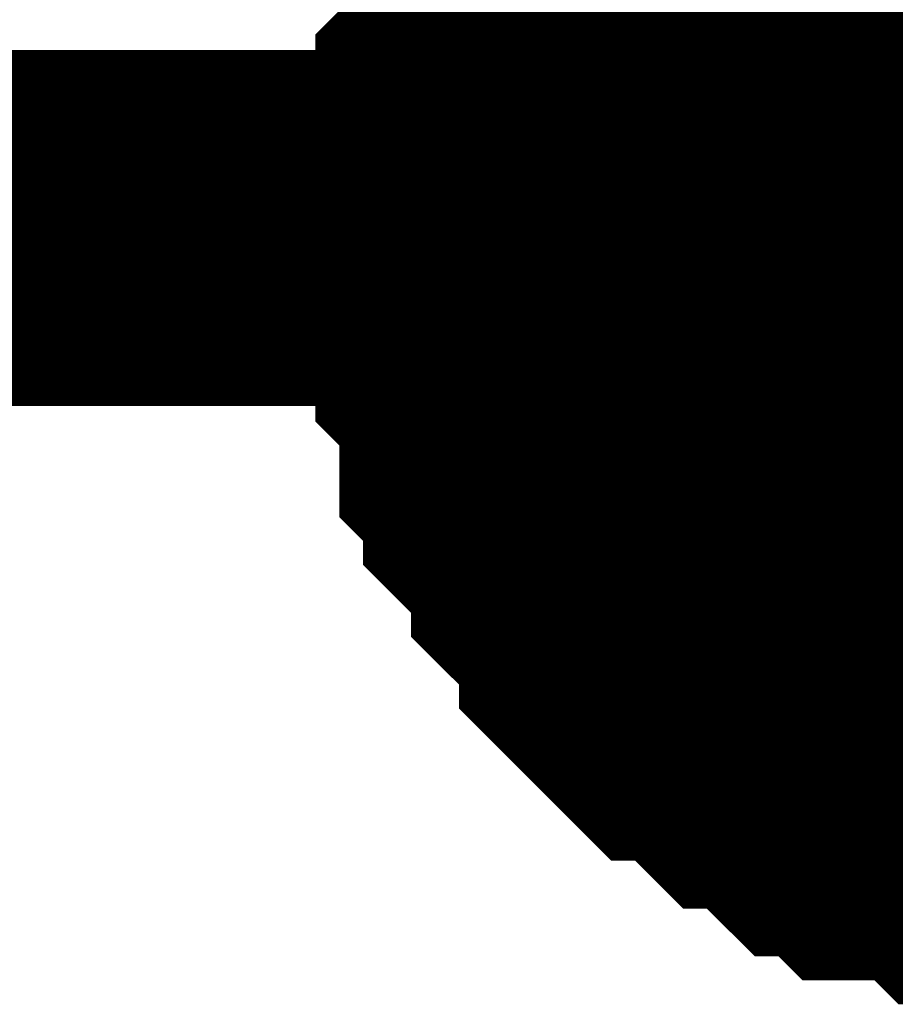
# Model space of a CAD drawing. Header units: inches. Extents: x 0 to 17, y 0 to 11.
# Tile 198 of 256: x 15.3144 to 15.3434, y 6.9738 to 7.0064. Entities that reach past the tile are written whole.
import ezdxf

# ---------------------------------------------------------------- set-up
doc = ezdxf.new("R2010")
doc.units = ezdxf.units.IN
doc.header["$MEASUREMENT"] = 0
doc.layers.add('Sheet', color=255, linetype='Continuous')

msp = doc.modelspace()

# ---------------------------------------------------------------- linework, layer by layer
at = {"layer": 'Sheet'}
msp.add_lwpolyline([(15.34, 7, 0.02, 0.02, 1), (15.36, 7, 0.02, 0.02, 1)], format="xyseb", close=True, dxfattribs=at)
for points in [[(15.330131, 6.999495, 0.0118, 0.0118, 0), (15.330131, 7.000288, 0.0118, 0.0118, 0), (15.330131, 7.001874, 0.0118, 0.0118, 0), (15.330131, 7.002667, 0.0118, 0.0118, 0), (15.330131, 7.00346, 0.0118, 0.0118, 0), (15.330924, 7.004253, 0.0118, 0.0118, 0), (15.330924, 7.005839, 0.0118, 0.0118, 0), (15.330924, 7.006632, 0.0118, 0.0118, 0), (15.331716, 7.007425, 0.0118, 0.0118, 0), (15.331716, 7.008218, 0.0118, 0.0118, 0), (15.332509, 7.009011, 0.0118, 0.0118, 0), (15.333302, 7.009804, 0.0118, 0.0118, 0), (15.333302, 7.010597, 0.0118, 0.0118, 0), (15.334095, 7.01139, 0.0118, 0.0118, 0), (15.334888, 7.012183, 0.0118, 0.0118, 0), (15.334888, 7.012976, 0.0118, 0.0118, 0)], [(15.330131, 6.999495, 0.0118, 0.0118, 0), (15.330131, 7.000288, 0.0118, 0.0118, 0), (15.330131, 7.001874, 0.0118, 0.0118, 0), (15.330131, 7.002667, 0.0118, 0.0118, 0), (15.330131, 7.00346, 0.0118, 0.0118, 0), (15.330924, 7.004253, 0.0118, 0.0118, 0), (15.330924, 7.005839, 0.0118, 0.0118, 0), (15.330924, 7.006632, 0.0118, 0.0118, 0), (15.331716, 7.007425, 0.0118, 0.0118, 0), (15.331716, 7.008218, 0.0118, 0.0118, 0), (15.332509, 7.009011, 0.0118, 0.0118, 0), (15.333302, 7.009804, 0.0118, 0.0118, 0), (15.333302, 7.010597, 0.0118, 0.0118, 0), (15.334095, 7.01139, 0.0118, 0.0118, 0), (15.334888, 7.012183, 0.0118, 0.0118, 0), (15.334888, 7.012976, 0.0118, 0.0118, 0)], [(15.330131, 6.999495, 0.0118, 0.0118, 0), (15.330131, 7.000288, 0.0118, 0.0118, 0), (15.330131, 7.001874, 0.0118, 0.0118, 0), (15.330131, 7.002667, 0.0118, 0.0118, 0), (15.330131, 7.00346, 0.0118, 0.0118, 0), (15.330924, 7.004253, 0.0118, 0.0118, 0), (15.330924, 7.005839, 0.0118, 0.0118, 0), (15.330924, 7.006632, 0.0118, 0.0118, 0), (15.331716, 7.007425, 0.0118, 0.0118, 0), (15.331716, 7.008218, 0.0118, 0.0118, 0), (15.332509, 7.009011, 0.0118, 0.0118, 0), (15.333302, 7.009804, 0.0118, 0.0118, 0), (15.333302, 7.010597, 0.0118, 0.0118, 0), (15.334095, 7.01139, 0.0118, 0.0118, 0), (15.334888, 7.012183, 0.0118, 0.0118, 0), (15.334888, 7.012976, 0.0118, 0.0118, 0)], [(15.330131, 6.999495, 0.0118, 0.0118, 0), (15.330131, 7.000288, 0.0118, 0.0118, 0), (15.330131, 7.001874, 0.0118, 0.0118, 0), (15.330131, 7.002667, 0.0118, 0.0118, 0), (15.330131, 7.00346, 0.0118, 0.0118, 0), (15.330924, 7.004253, 0.0118, 0.0118, 0), (15.330924, 7.005839, 0.0118, 0.0118, 0), (15.330924, 7.006632, 0.0118, 0.0118, 0), (15.331716, 7.007425, 0.0118, 0.0118, 0), (15.331716, 7.008218, 0.0118, 0.0118, 0), (15.332509, 7.009011, 0.0118, 0.0118, 0), (15.333302, 7.009804, 0.0118, 0.0118, 0), (15.333302, 7.010597, 0.0118, 0.0118, 0), (15.334095, 7.01139, 0.0118, 0.0118, 0), (15.334888, 7.012183, 0.0118, 0.0118, 0), (15.334888, 7.012976, 0.0118, 0.0118, 0)], [(15.330131, 6.999495, 0.0039, 0.0039, 0), (15.330131, 7.000288, 0.0039, 0.0039, 0), (15.330131, 7.001874, 0.0039, 0.0039, 0), (15.330131, 7.002667, 0.0039, 0.0039, 0), (15.330131, 7.00346, 0.0039, 0.0039, 0), (15.330924, 7.004253, 0.0039, 0.0039, 0), (15.330924, 7.005839, 0.0039, 0.0039, 0), (15.330924, 7.006632, 0.0039, 0.0039, 0), (15.331716, 7.007425, 0.0039, 0.0039, 0), (15.331716, 7.008218, 0.0039, 0.0039, 0), (15.332509, 7.009011, 0.0039, 0.0039, 0)], [(15.330131, 6.999495, 0.0039, 0.0039, 0), (15.330131, 7.000288, 0.0039, 0.0039, 0), (15.330131, 7.001874, 0.0039, 0.0039, 0), (15.330131, 7.002667, 0.0039, 0.0039, 0), (15.330131, 7.00346, 0.0039, 0.0039, 0), (15.330924, 7.004253, 0.0039, 0.0039, 0), (15.330924, 7.005839, 0.0039, 0.0039, 0), (15.330924, 7.006632, 0.0039, 0.0039, 0), (15.331716, 7.007425, 0.0039, 0.0039, 0), (15.331716, 7.008218, 0.0039, 0.0039, 0), (15.332509, 7.009011, 0.0039, 0.0039, 0)], [(15.330131, 6.999495, 0.0039, 0.0039, 0), (15.330131, 7.000288, 0.0039, 0.0039, 0), (15.330131, 7.001874, 0.0039, 0.0039, 0), (15.330131, 7.002667, 0.0039, 0.0039, 0), (15.330131, 7.00346, 0.0039, 0.0039, 0), (15.330924, 7.004253, 0.0039, 0.0039, 0), (15.330924, 7.005839, 0.0039, 0.0039, 0), (15.330924, 7.006632, 0.0039, 0.0039, 0), (15.331716, 7.007425, 0.0039, 0.0039, 0), (15.331716, 7.008218, 0.0039, 0.0039, 0), (15.332509, 7.009011, 0.0039, 0.0039, 0)], [(15.330131, 6.999495, 0.0039, 0.0039, 0), (15.330131, 7.000288, 0.0039, 0.0039, 0), (15.330131, 7.001874, 0.0039, 0.0039, 0), (15.330131, 7.002667, 0.0039, 0.0039, 0), (15.330131, 7.00346, 0.0039, 0.0039, 0), (15.330924, 7.004253, 0.0039, 0.0039, 0), (15.330924, 7.005839, 0.0039, 0.0039, 0), (15.330924, 7.006632, 0.0039, 0.0039, 0), (15.331716, 7.007425, 0.0039, 0.0039, 0), (15.331716, 7.008218, 0.0039, 0.0039, 0), (15.332509, 7.009011, 0.0039, 0.0039, 0)], [(15.100187, 6.999495, 0.0118, 0.0118, 0), (15.349953, 6.999495, 0.0118, 0.0118, 0)], [(15.349953, 6.979671, 0.0118, 0.0118, 0), (15.34916, 6.979671, 0.0118, 0.0118, 0), (15.347575, 6.979671, 0.0118, 0.0118, 0), (15.346782, 6.979671, 0.0118, 0.0118, 0), (15.345989, 6.979671, 0.0118, 0.0118, 0), (15.345196, 6.980464, 0.0118, 0.0118, 0), (15.34361, 6.980464, 0.0118, 0.0118, 0), (15.342817, 6.980464, 0.0118, 0.0118, 0), (15.342024, 6.981257, 0.0118, 0.0118, 0), (15.341231, 6.981257, 0.0118, 0.0118, 0), (15.340438, 6.98205, 0.0118, 0.0118, 0), (15.339646, 6.982843, 0.0118, 0.0118, 0), (15.338853, 6.982843, 0.0118, 0.0118, 0), (15.33806, 6.983636, 0.0118, 0.0118, 0), (15.337267, 6.984429, 0.0118, 0.0118, 0), (15.336474, 6.984429, 0.0118, 0.0118, 0), (15.335681, 6.985222, 0.0118, 0.0118, 0), (15.334888, 6.986015, 0.0118, 0.0118, 0), (15.334888, 6.986808, 0.0118, 0.0118, 0), (15.334095, 6.987601, 0.0118, 0.0118, 0), (15.333302, 6.988394, 0.0118, 0.0118, 0), (15.333302, 6.989187, 0.0118, 0.0118, 0), (15.332509, 6.98998, 0.0118, 0.0118, 0), (15.331716, 6.990773, 0.0118, 0.0118, 0), (15.331716, 6.991566, 0.0118, 0.0118, 0), (15.330924, 6.992359, 0.0118, 0.0118, 0), (15.330924, 6.993152, 0.0118, 0.0118, 0), (15.330924, 6.994738, 0.0118, 0.0118, 0), (15.330131, 6.995531, 0.0118, 0.0118, 0), (15.330131, 6.996324, 0.0118, 0.0118, 0), (15.330131, 6.997116, 0.0118, 0.0118, 0), (15.330131, 6.998702, 0.0118, 0.0118, 0), (15.330131, 6.999495, 0.0118, 0.0118, 0)], [(15.330131, 6.999495, 0.0118, 0.0118, 0), (15.330131, 6.999495, 0.0118, 0.0118, 0)], [(15.349953, 6.979671, 0.0118, 0.0118, 0), (15.34916, 6.979671, 0.0118, 0.0118, 0), (15.347575, 6.979671, 0.0118, 0.0118, 0), (15.346782, 6.979671, 0.0118, 0.0118, 0), (15.345989, 6.979671, 0.0118, 0.0118, 0), (15.345196, 6.980464, 0.0118, 0.0118, 0), (15.34361, 6.980464, 0.0118, 0.0118, 0), (15.342817, 6.980464, 0.0118, 0.0118, 0), (15.342024, 6.981257, 0.0118, 0.0118, 0), (15.341231, 6.981257, 0.0118, 0.0118, 0), (15.340438, 6.98205, 0.0118, 0.0118, 0), (15.339646, 6.982843, 0.0118, 0.0118, 0), (15.338853, 6.982843, 0.0118, 0.0118, 0), (15.33806, 6.983636, 0.0118, 0.0118, 0), (15.337267, 6.984429, 0.0118, 0.0118, 0), (15.336474, 6.984429, 0.0118, 0.0118, 0), (15.335681, 6.985222, 0.0118, 0.0118, 0), (15.334888, 6.986015, 0.0118, 0.0118, 0), (15.334888, 6.986808, 0.0118, 0.0118, 0), (15.334095, 6.987601, 0.0118, 0.0118, 0), (15.333302, 6.988394, 0.0118, 0.0118, 0), (15.333302, 6.989187, 0.0118, 0.0118, 0), (15.332509, 6.98998, 0.0118, 0.0118, 0), (15.331716, 6.990773, 0.0118, 0.0118, 0), (15.331716, 6.991566, 0.0118, 0.0118, 0), (15.330924, 6.992359, 0.0118, 0.0118, 0), (15.330924, 6.993152, 0.0118, 0.0118, 0), (15.330924, 6.994738, 0.0118, 0.0118, 0), (15.330131, 6.995531, 0.0118, 0.0118, 0), (15.330131, 6.996324, 0.0118, 0.0118, 0), (15.330131, 6.997116, 0.0118, 0.0118, 0), (15.330131, 6.998702, 0.0118, 0.0118, 0), (15.330131, 6.999495, 0.0118, 0.0118, 0)], [(15.330131, 6.999495, 0.0118, 0.0118, 0), (15.330131, 6.999495, 0.0118, 0.0118, 0)], [(15.349953, 6.979671, 0.0118, 0.0118, 0), (15.34916, 6.979671, 0.0118, 0.0118, 0), (15.347575, 6.979671, 0.0118, 0.0118, 0), (15.346782, 6.979671, 0.0118, 0.0118, 0), (15.345989, 6.979671, 0.0118, 0.0118, 0), (15.345196, 6.980464, 0.0118, 0.0118, 0), (15.34361, 6.980464, 0.0118, 0.0118, 0), (15.342817, 6.980464, 0.0118, 0.0118, 0), (15.342024, 6.981257, 0.0118, 0.0118, 0), (15.341231, 6.981257, 0.0118, 0.0118, 0), (15.340438, 6.98205, 0.0118, 0.0118, 0), (15.339646, 6.982843, 0.0118, 0.0118, 0), (15.338853, 6.982843, 0.0118, 0.0118, 0), (15.33806, 6.983636, 0.0118, 0.0118, 0), (15.337267, 6.984429, 0.0118, 0.0118, 0), (15.336474, 6.984429, 0.0118, 0.0118, 0), (15.335681, 6.985222, 0.0118, 0.0118, 0), (15.334888, 6.986015, 0.0118, 0.0118, 0), (15.334888, 6.986808, 0.0118, 0.0118, 0), (15.334095, 6.987601, 0.0118, 0.0118, 0), (15.333302, 6.988394, 0.0118, 0.0118, 0), (15.333302, 6.989187, 0.0118, 0.0118, 0), (15.332509, 6.98998, 0.0118, 0.0118, 0), (15.331716, 6.990773, 0.0118, 0.0118, 0), (15.331716, 6.991566, 0.0118, 0.0118, 0), (15.330924, 6.992359, 0.0118, 0.0118, 0), (15.330924, 6.993152, 0.0118, 0.0118, 0), (15.330924, 6.994738, 0.0118, 0.0118, 0), (15.330131, 6.995531, 0.0118, 0.0118, 0), (15.330131, 6.996324, 0.0118, 0.0118, 0), (15.330131, 6.997116, 0.0118, 0.0118, 0), (15.330131, 6.998702, 0.0118, 0.0118, 0), (15.330131, 6.999495, 0.0118, 0.0118, 0)], [(15.330131, 6.999495, 0.0118, 0.0118, 0), (15.330131, 6.999495, 0.0118, 0.0118, 0)], [(15.349953, 6.979671, 0.0118, 0.0118, 0), (15.34916, 6.979671, 0.0118, 0.0118, 0), (15.347575, 6.979671, 0.0118, 0.0118, 0), (15.346782, 6.979671, 0.0118, 0.0118, 0), (15.345989, 6.979671, 0.0118, 0.0118, 0), (15.345196, 6.980464, 0.0118, 0.0118, 0), (15.34361, 6.980464, 0.0118, 0.0118, 0), (15.342817, 6.980464, 0.0118, 0.0118, 0), (15.342024, 6.981257, 0.0118, 0.0118, 0), (15.341231, 6.981257, 0.0118, 0.0118, 0), (15.340438, 6.98205, 0.0118, 0.0118, 0), (15.339646, 6.982843, 0.0118, 0.0118, 0), (15.338853, 6.982843, 0.0118, 0.0118, 0), (15.33806, 6.983636, 0.0118, 0.0118, 0), (15.337267, 6.984429, 0.0118, 0.0118, 0), (15.336474, 6.984429, 0.0118, 0.0118, 0), (15.335681, 6.985222, 0.0118, 0.0118, 0), (15.334888, 6.986015, 0.0118, 0.0118, 0), (15.334888, 6.986808, 0.0118, 0.0118, 0), (15.334095, 6.987601, 0.0118, 0.0118, 0), (15.333302, 6.988394, 0.0118, 0.0118, 0), (15.333302, 6.989187, 0.0118, 0.0118, 0), (15.332509, 6.98998, 0.0118, 0.0118, 0), (15.331716, 6.990773, 0.0118, 0.0118, 0), (15.331716, 6.991566, 0.0118, 0.0118, 0), (15.330924, 6.992359, 0.0118, 0.0118, 0), (15.330924, 6.993152, 0.0118, 0.0118, 0), (15.330924, 6.994738, 0.0118, 0.0118, 0), (15.330131, 6.995531, 0.0118, 0.0118, 0), (15.330131, 6.996324, 0.0118, 0.0118, 0), (15.330131, 6.997116, 0.0118, 0.0118, 0), (15.330131, 6.998702, 0.0118, 0.0118, 0), (15.330131, 6.999495, 0.0118, 0.0118, 0)], [(15.330131, 6.999495, 0.0118, 0.0118, 0), (15.330131, 6.999495, 0.0118, 0.0118, 0)], [(15.345989, 6.979671, 0.0039, 0.0039, 0), (15.345196, 6.980464, 0.0039, 0.0039, 0), (15.34361, 6.980464, 0.0039, 0.0039, 0), (15.342817, 6.980464, 0.0039, 0.0039, 0), (15.342024, 6.981257, 0.0039, 0.0039, 0), (15.341231, 6.981257, 0.0039, 0.0039, 0), (15.340438, 6.98205, 0.0039, 0.0039, 0), (15.339646, 6.982843, 0.0039, 0.0039, 0), (15.338853, 6.982843, 0.0039, 0.0039, 0), (15.33806, 6.983636, 0.0039, 0.0039, 0), (15.337267, 6.984429, 0.0039, 0.0039, 0), (15.336474, 6.984429, 0.0039, 0.0039, 0), (15.335681, 6.985222, 0.0039, 0.0039, 0), (15.334888, 6.986015, 0.0039, 0.0039, 0), (15.334888, 6.986808, 0.0039, 0.0039, 0), (15.334095, 6.987601, 0.0039, 0.0039, 0), (15.333302, 6.988394, 0.0039, 0.0039, 0), (15.333302, 6.989187, 0.0039, 0.0039, 0), (15.332509, 6.98998, 0.0039, 0.0039, 0), (15.331716, 6.990773, 0.0039, 0.0039, 0), (15.331716, 6.991566, 0.0039, 0.0039, 0), (15.330924, 6.992359, 0.0039, 0.0039, 0), (15.330924, 6.993152, 0.0039, 0.0039, 0), (15.330924, 6.994738, 0.0039, 0.0039, 0), (15.330131, 6.995531, 0.0039, 0.0039, 0), (15.330131, 6.996324, 0.0039, 0.0039, 0), (15.330131, 6.997116, 0.0039, 0.0039, 0), (15.330131, 6.998702, 0.0039, 0.0039, 0), (15.330131, 6.999495, 0.0039, 0.0039, 0)], [(15.330131, 6.999495, 0.0039, 0.0039, 0), (15.330131, 6.999495, 0.0039, 0.0039, 0)], [(15.345989, 6.979671, 0.0039, 0.0039, 0), (15.345196, 6.980464, 0.0039, 0.0039, 0), (15.34361, 6.980464, 0.0039, 0.0039, 0), (15.342817, 6.980464, 0.0039, 0.0039, 0), (15.342024, 6.981257, 0.0039, 0.0039, 0), (15.341231, 6.981257, 0.0039, 0.0039, 0), (15.340438, 6.98205, 0.0039, 0.0039, 0), (15.339646, 6.982843, 0.0039, 0.0039, 0), (15.338853, 6.982843, 0.0039, 0.0039, 0), (15.33806, 6.983636, 0.0039, 0.0039, 0), (15.337267, 6.984429, 0.0039, 0.0039, 0), (15.336474, 6.984429, 0.0039, 0.0039, 0), (15.335681, 6.985222, 0.0039, 0.0039, 0), (15.334888, 6.986015, 0.0039, 0.0039, 0), (15.334888, 6.986808, 0.0039, 0.0039, 0), (15.334095, 6.987601, 0.0039, 0.0039, 0), (15.333302, 6.988394, 0.0039, 0.0039, 0), (15.333302, 6.989187, 0.0039, 0.0039, 0), (15.332509, 6.98998, 0.0039, 0.0039, 0), (15.331716, 6.990773, 0.0039, 0.0039, 0), (15.331716, 6.991566, 0.0039, 0.0039, 0), (15.330924, 6.992359, 0.0039, 0.0039, 0), (15.330924, 6.993152, 0.0039, 0.0039, 0), (15.330924, 6.994738, 0.0039, 0.0039, 0), (15.330131, 6.995531, 0.0039, 0.0039, 0), (15.330131, 6.996324, 0.0039, 0.0039, 0), (15.330131, 6.997116, 0.0039, 0.0039, 0), (15.330131, 6.998702, 0.0039, 0.0039, 0), (15.330131, 6.999495, 0.0039, 0.0039, 0)], [(15.330131, 6.999495, 0.0039, 0.0039, 0), (15.330131, 6.999495, 0.0039, 0.0039, 0)], [(15.345989, 6.979671, 0.0039, 0.0039, 0), (15.345196, 6.980464, 0.0039, 0.0039, 0), (15.34361, 6.980464, 0.0039, 0.0039, 0), (15.342817, 6.980464, 0.0039, 0.0039, 0), (15.342024, 6.981257, 0.0039, 0.0039, 0), (15.341231, 6.981257, 0.0039, 0.0039, 0), (15.340438, 6.98205, 0.0039, 0.0039, 0), (15.339646, 6.982843, 0.0039, 0.0039, 0), (15.338853, 6.982843, 0.0039, 0.0039, 0), (15.33806, 6.983636, 0.0039, 0.0039, 0), (15.337267, 6.984429, 0.0039, 0.0039, 0), (15.336474, 6.984429, 0.0039, 0.0039, 0), (15.335681, 6.985222, 0.0039, 0.0039, 0), (15.334888, 6.986015, 0.0039, 0.0039, 0), (15.334888, 6.986808, 0.0039, 0.0039, 0), (15.334095, 6.987601, 0.0039, 0.0039, 0), (15.333302, 6.988394, 0.0039, 0.0039, 0), (15.333302, 6.989187, 0.0039, 0.0039, 0), (15.332509, 6.98998, 0.0039, 0.0039, 0), (15.331716, 6.990773, 0.0039, 0.0039, 0), (15.331716, 6.991566, 0.0039, 0.0039, 0), (15.330924, 6.992359, 0.0039, 0.0039, 0), (15.330924, 6.993152, 0.0039, 0.0039, 0), (15.330924, 6.994738, 0.0039, 0.0039, 0), (15.330131, 6.995531, 0.0039, 0.0039, 0), (15.330131, 6.996324, 0.0039, 0.0039, 0), (15.330131, 6.997116, 0.0039, 0.0039, 0), (15.330131, 6.998702, 0.0039, 0.0039, 0), (15.330131, 6.999495, 0.0039, 0.0039, 0)], [(15.330131, 6.999495, 0.0039, 0.0039, 0), (15.330131, 6.999495, 0.0039, 0.0039, 0)], [(15.345989, 6.979671, 0.0039, 0.0039, 0), (15.345196, 6.980464, 0.0039, 0.0039, 0), (15.34361, 6.980464, 0.0039, 0.0039, 0), (15.342817, 6.980464, 0.0039, 0.0039, 0), (15.342024, 6.981257, 0.0039, 0.0039, 0), (15.341231, 6.981257, 0.0039, 0.0039, 0), (15.340438, 6.98205, 0.0039, 0.0039, 0), (15.339646, 6.982843, 0.0039, 0.0039, 0), (15.338853, 6.982843, 0.0039, 0.0039, 0), (15.33806, 6.983636, 0.0039, 0.0039, 0), (15.337267, 6.984429, 0.0039, 0.0039, 0), (15.336474, 6.984429, 0.0039, 0.0039, 0), (15.335681, 6.985222, 0.0039, 0.0039, 0), (15.334888, 6.986015, 0.0039, 0.0039, 0), (15.334888, 6.986808, 0.0039, 0.0039, 0), (15.334095, 6.987601, 0.0039, 0.0039, 0), (15.333302, 6.988394, 0.0039, 0.0039, 0), (15.333302, 6.989187, 0.0039, 0.0039, 0), (15.332509, 6.98998, 0.0039, 0.0039, 0), (15.331716, 6.990773, 0.0039, 0.0039, 0), (15.331716, 6.991566, 0.0039, 0.0039, 0), (15.330924, 6.992359, 0.0039, 0.0039, 0), (15.330924, 6.993152, 0.0039, 0.0039, 0), (15.330924, 6.994738, 0.0039, 0.0039, 0), (15.330131, 6.995531, 0.0039, 0.0039, 0), (15.330131, 6.996324, 0.0039, 0.0039, 0), (15.330131, 6.997116, 0.0039, 0.0039, 0), (15.330131, 6.998702, 0.0039, 0.0039, 0), (15.330131, 6.999495, 0.0039, 0.0039, 0)], [(15.330131, 6.999495, 0.0039, 0.0039, 0), (15.330131, 6.999495, 0.0039, 0.0039, 0)]]:
    msp.add_lwpolyline(points, format="xyseb", dxfattribs=at)

doc.saveas('drawing.dxf')
